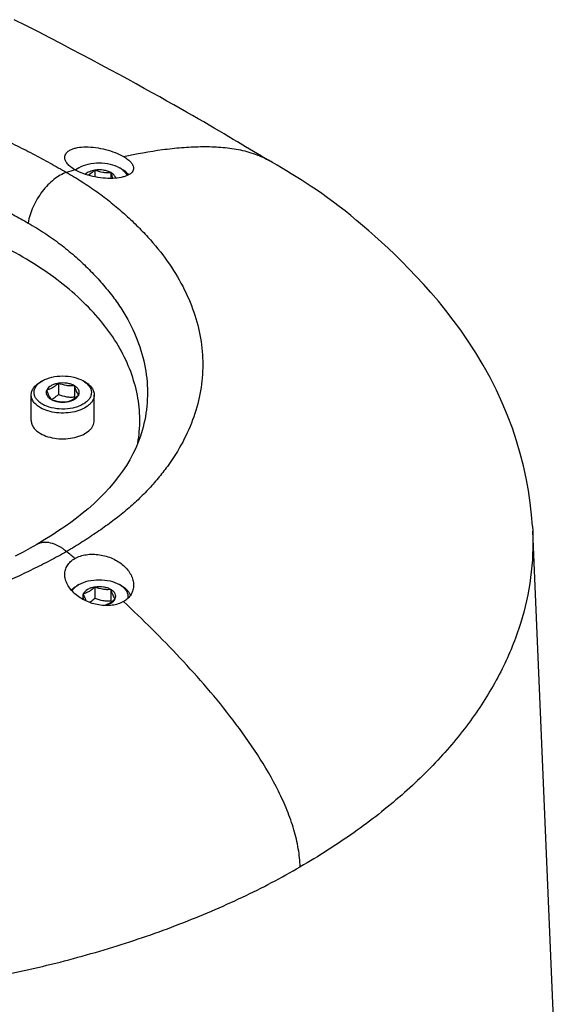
# Model space of a CAD drawing. Header units: millimetres. Extents: x 16 to 3344, y 34 to 2360.
# Tile 119 of 127: x 3025 to 3072, y 1861 to 1947. Entities that reach past the tile are written whole.
import ezdxf

# ---------------------------------------------------------------- set-up
doc = ezdxf.new("R2010")
doc.units = ezdxf.units.MM
doc.header["$LTSCALE"] = 185.02
doc.layers.add('DEFAULT_VBL19', color=7, linetype='CONTINUOUS')
doc.layers.add('TOP_ASM_PBL22', color=7, linetype='CONTINUOUS')

# ---------------------------------------------------------------- blocks, each defined once
blk = doc.blocks.new('TOP_ASM_PBL22', base_point=(2937.72, 1962.281))
at = {"layer": 'TOP_ASM_PBL22', "color": 7}
for p, q in [((3030.616, 1934.094), (3030.44, 1933.992)), ((3032.011, 1933.878), (3032.011, 1933.298)), ((3033.405, 1933.662), (3033.405, 1933.163)), ((3034.329, 1933.992), (3034.152, 1934.094)), ((3027.435, 1915.519), (3027.258, 1915.417)), ((3031.147, 1915.417), (3030.97, 1915.519)), ((3028.829, 1915.303), (3028.829, 1914.333)), ((3030.223, 1915.087), (3030.223, 1914.117)), ((3026.452, 1912.048), (3026.452, 1914.294)), ((3031.952, 1912.048), (3031.952, 1914.294)), ((3070.152, 1902.862), (3070.175, 1902.421)), ((3072.147, 1856.317), (3070.175, 1902.421)), ((3026.942, 1901.252), (3026.941, 1901.251)), ((3030.617, 1897.76), (3030.44, 1897.658)), ((3032.011, 1897.544), (3032.011, 1896.574)), ((3034.329, 1897.658), (3034.152, 1897.76)), ((3033.405, 1897.329), (3033.405, 1896.358))]:
    blk.add_line(p, q, dxfattribs=at)
for points in [[(3045.133, 1935.922), (3044.427, 1936.348), (3044.067, 1936.564), (3043.687, 1936.792), (3043.284, 1937.031), (3042.859, 1937.282), (3042.415, 1937.542), (3041.958, 1937.809), (3041.49, 1938.081), (3041.009, 1938.358), (3040.512, 1938.643), (3039.995, 1938.938), (3039.453, 1939.246), (3038.884, 1939.569), (3038.284, 1939.906), (3037.655, 1940.259), (3036.996, 1940.627), (3036.311, 1941.007), (3035.601, 1941.398), (3034.868, 1941.8), (3034.112, 1942.212), (3033.331, 1942.635), (3032.525, 1943.069), (3031.693, 1943.513), (3030.834, 1943.969), (3029.946, 1944.437), (3029.026, 1944.918), (3028.071, 1945.413), (3027.079, 1945.924), (3026.048, 1946.45), (3024.973, 1946.993)], [(3047.138, 1934.744), (3046.529, 1935.096), (3046.192, 1935.293), (3045.843, 1935.498), (3045.489, 1935.709), (3045.133, 1935.922)], [(3070.152, 1902.862), (3070.076, 1903.842), (3069.96, 1904.888), (3069.806, 1905.948), (3069.611, 1907.02), (3069.375, 1908.102), (3069.096, 1909.192), (3068.772, 1910.288), (3068.402, 1911.388), (3067.987, 1912.49), (3067.525, 1913.592), (3067.015, 1914.694), (3066.455, 1915.796), (3065.851, 1916.889), (3065.215, 1917.949), (3064.56, 1918.963), (3063.898, 1919.922), (3063.243, 1920.815), (3062.595, 1921.652), (3061.95, 1922.446), (3061.304, 1923.205), (3060.661, 1923.93), (3060.022, 1924.623), (3059.389, 1925.285), (3058.765, 1925.915), (3058.155, 1926.514), (3057.561, 1927.079), (3056.985, 1927.614), (3056.425, 1928.12), (3055.878, 1928.603), (3055.345, 1929.062), (3054.824, 1929.501), (3054.314, 1929.92), (3053.813, 1930.322), (3053.312, 1930.713), (3052.807, 1931.097), (3052.297, 1931.473), (3051.797, 1931.832), (3051.321, 1932.162), (3050.867, 1932.468), (3050.428, 1932.756), (3049.994, 1933.034), (3049.559, 1933.306), (3049.128, 1933.57), (3048.703, 1933.826), (3048.288, 1934.073), (3047.886, 1934.309), (3047.501, 1934.533), (3047.147, 1934.739)], [(3036.134, 1911.197), (3035.982, 1910.703), (3035.79, 1910.175), (3035.57, 1909.657), (3035.323, 1909.147), (3035.05, 1908.645), (3034.751, 1908.148), (3034.426, 1907.656), (3034.073, 1907.169), (3033.693, 1906.685), (3033.284, 1906.203), (3032.847, 1905.726), (3032.384, 1905.255), (3031.901, 1904.798), (3031.406, 1904.36), (3030.906, 1903.945), (3030.408, 1903.554), (3029.908, 1903.183), (3029.401, 1902.822), (3028.868, 1902.458), (3028.293, 1902.079), (3027.656, 1901.677), (3026.942, 1901.252)], [(3026.941, 1901.251), (3026.378, 1900.934), (3025.748, 1900.596), (3025.056, 1900.241)]]:
    blk.add_lwpolyline(points, dxfattribs=at)
for centre, radius, start, end in [((3048.663, 1875.468), 61.276, 107.47492, 108.18794), ((3031.645, 1931.899), 2.415, 119.93859, 124.06267), ((3027.338, 1915.644), 1.96, 296.74931, 300.01957), ((3037.836, 1916.598), 8.007, 198.04959, 198.87376), ((2956.032, 1811.658), 115.413, 49.97057, 50.43961), ((3041.018, 1898.839), 8.007, 198.04959, 198.87376)]:
    blk.add_arc(centre, radius, start, end, dxfattribs=at)
for points, knots in [([(2972.305, 1936.29), (2973.261, 1936.842), (2975.27, 1937.865), (2978.468, 1939.147), (2981.88, 1940.208), (2986.729, 1941.338), (2991.798, 1941.987), (2996.981, 1942.181), (3002.256, 1942.07), (3007.512, 1941.494), (3012.651, 1940.454), (3015.777, 1939.622), (3018.21, 1938.855), (3019.984, 1938.235), (3021.712, 1937.572), (3023.392, 1936.868), (3025.016, 1936.115), (3026.578, 1935.319), (3028.079, 1934.504), (3029.06, 1933.958), (3029.537, 1933.682)], [0, 0, 0, 0, 0.055457, 0.113171, 0.173072, 0.234948, 0.363339, 0.429197, 0.495614, 0.628517, 0.694316, 0.759134, 0.791049, 0.822558, 0.853606, 0.884134, 0.914117, 0.943565, 0.972301, 1, 1, 1, 1]), ([(2975.157, 1932.098), (2976.011, 1932.591), (2977.811, 1933.501), (2980.677, 1934.634), (2983.734, 1935.565), (2988.076, 1936.547), (2992.612, 1937.096), (2997.246, 1937.234), (3000.783, 1937.127), (3004.314, 1936.804), (3007.805, 1936.264), (3011.222, 1935.515), (3013.997, 1934.727), (3016.153, 1934.008), (3017.724, 1933.431), (3019.254, 1932.816), (3020.74, 1932.168), (3022.177, 1931.479), (3023.557, 1930.749), (3024.672, 1930.126), (3025.543, 1929.636), (3025.971, 1929.394), (3026.182, 1929.272)], [0, 0, 0, 0, 0.055532, 0.113336, 0.173325, 0.235284, 0.363834, 0.429771, 0.496269, 0.562919, 0.62932, 0.695074, 0.759782, 0.791619, 0.823042, 0.853999, 0.884442, 0.914359, 0.943709, 0.972323, 0.986281, 1, 1, 1, 1]), ([(3029.384, 1934.987), (3029.384, 1935.053), (3029.407, 1935.188), (3029.511, 1935.374), (3029.677, 1935.535), (3029.898, 1935.669), (3030.17, 1935.776), (3030.611, 1935.883), (3031.253, 1935.93), (3032.081, 1935.866), (3032.941, 1935.693), (3033.762, 1935.43), (3034.274, 1935.194), (3034.506, 1935.061)], [0, 0, 0, 0, 0.034958, 0.071045, 0.110819, 0.155913, 0.207075, 0.264412, 0.3959, 0.544966, 0.703005, 0.858879, 1, 1, 1, 1]), ([(3034.506, 1935.061), (3035.629, 1935.31), (3037.314, 1935.616), (3039.556, 1935.864), (3041.19, 1935.949), (3042.782, 1935.918), (3044.323, 1935.742), (3045.794, 1935.387), (3046.713, 1934.99), (3047.138, 1934.744)], [0, 0, 0, 0, 0.267921, 0.398217, 0.525182, 0.648649, 0.768721, 0.885653, 1, 1, 1, 1]), ([(3030.263, 1933.916), (3030.132, 1933.991), (3029.898, 1934.146), (3029.614, 1934.413), (3029.432, 1934.693), (3029.384, 1934.894), (3029.384, 1934.987)], [0, 0, 0, 0, 0.313621, 0.582316, 0.807721, 1, 1, 1, 1]), ([(3030.616, 1934.094), (3030.867, 1934.239), (3031.451, 1934.45), (3032.384, 1934.551), (3033.317, 1934.45), (3033.901, 1934.239), (3034.152, 1934.094)], [0, 0, 0, 0, 0.237217, 0.499998, 0.762781, 1, 1, 1, 1]), ([(3034.506, 1935.061), (3034.636, 1934.986), (3034.869, 1934.834), (3035.152, 1934.578), (3035.335, 1934.318), (3035.384, 1934.13), (3035.384, 1934.045)], [0, 0, 0, 0, 0.323585, 0.595776, 0.817259, 1, 1, 1, 1]), ([(3029.537, 1933.682), (3029.347, 1933.62), (3028.962, 1933.444), (3028.416, 1933.072), (3027.89, 1932.593), (3027.235, 1931.825), (3026.585, 1930.731), (3026.267, 1929.759), (3026.182, 1929.272)], [0, 0, 0, 0, 0.103949, 0.218704, 0.342739, 0.473584, 0.74272, 1, 1, 1, 1]), ([(3029.537, 1933.682), (3029.999, 1933.415), (3030.905, 1932.872), (3032.207, 1931.995), (3033.428, 1931.06), (3034.573, 1930.087), (3035.638, 1929.088), (3036.93, 1927.747), (3038.341, 1926.013), (3039.697, 1923.818), (3040.679, 1921.559), (3041.274, 1919.256), (3041.474, 1916.936), (3041.276, 1914.623), (3040.681, 1912.344), (3039.699, 1910.123), (3038.583, 1908.361), (3037.519, 1907.002), (3036.623, 1905.995), (3035.642, 1905.02), (3034.574, 1904.084), (3033.425, 1903.183), (3032.195, 1902.313), (3030.899, 1901.454), (3030, 1900.904), (3029.537, 1900.636)], [0, 0, 0, 0, 0.037584, 0.074377, 0.110534, 0.14584, 0.180138, 0.213368, 0.276937, 0.337149, 0.394534, 0.449818, 0.503899, 0.557785, 0.612509, 0.669028, 0.728151, 0.758905, 0.79052, 0.822986, 0.856281, 0.890497, 0.92579, 0.962345, 1, 1, 1, 1]), ([(3035.384, 1934.045), (3035.384, 1933.985), (3035.361, 1933.861), (3035.258, 1933.692), (3035.095, 1933.545), (3034.877, 1933.421), (3034.61, 1933.318), (3034.17, 1933.208), (3033.53, 1933.146), (3032.698, 1933.179), (3031.831, 1933.317), (3031.005, 1933.554), (3030.493, 1933.783), (3030.263, 1933.916)], [0, 0, 0, 0, 0.032077, 0.065805, 0.103994, 0.148253, 0.199215, 0.256867, 0.390113, 0.541534, 0.701398, 0.858105, 1, 1, 1, 1]), ([(3030.318, 1933.885), (3030.328, 1933.894), (3030.369, 1933.928), (3030.412, 1933.96), (3030.445, 1933.984)], [0, 0, 0, 0, 0.245565, 1, 1, 1, 1]), ([(3030.445, 1933.984), (3030.458, 1933.994), (3030.514, 1934.032), (3030.572, 1934.068), (3030.616, 1934.094)], [0, 0, 0, 0, 0.244988, 1, 1, 1, 1]), ([(3032.011, 1933.878), (3031.846, 1933.853), (3031.545, 1933.774), (3031.271, 1933.616), (3031.166, 1933.52)], [0, 0, 0, 0, 0.538238, 1, 1, 1, 1]), ([(3032.011, 1933.878), (3031.963, 1933.834), (3031.777, 1933.671), (3031.573, 1933.526), (3031.41, 1933.443)], [0, 0, 0, 0, 0.263287, 1, 1, 1, 1]), ([(3033.405, 1933.662), (3033.31, 1933.717), (3033.099, 1933.808), (3032.633, 1933.916), (3032.257, 1933.916), (3032.011, 1933.878)], [0, 0, 0, 0, 0.228315, 0.478261, 1, 1, 1, 1]), ([(3033.405, 1933.662), (3033.29, 1933.652), (3033.057, 1933.642), (3032.583, 1933.681), (3032.235, 1933.788), (3032.011, 1933.878)], [0, 0, 0, 0, 0.242378, 0.490754, 1, 1, 1, 1]), ([(3033.816, 1933.18), (3033.794, 1933.276), (3033.683, 1933.472), (3033.507, 1933.604), (3033.405, 1933.662)], [0, 0, 0, 0, 0.454755, 1, 1, 1, 1]), ([(3033.593, 1933.167), (3033.576, 1933.202), (3033.505, 1933.365), (3033.447, 1933.532), (3033.405, 1933.662)], [0, 0, 0, 0, 0.223702, 1, 1, 1, 1]), ([(3034.152, 1934.094), (3034.167, 1934.085), (3034.226, 1934.05), (3034.282, 1934.013), (3034.324, 1933.984)], [0, 0, 0, 0, 0.255046, 1, 1, 1, 1]), ([(3034.324, 1933.984), (3034.435, 1933.905), (3034.631, 1933.734), (3034.773, 1933.514), (3034.818, 1933.402)], [0, 0, 0, 0, 0.531748, 1, 1, 1, 1]), ([(3034.329, 1933.992), (3034.393, 1933.955), (3034.621, 1933.81), (3034.825, 1933.621), (3034.937, 1933.459)], [0, 0, 0, 0, 0.272425, 1, 1, 1, 1]), ([(3035.751, 1910.074), (3035.868, 1910.763), (3035.981, 1912.166), (3035.768, 1914.28), (3035.174, 1916.367), (3034.21, 1918.401), (3032.888, 1920.361), (3031.226, 1922.227), (3029.242, 1923.981), (3026.957, 1925.605), (3024.396, 1927.083), (3021.586, 1928.401), (3018.556, 1929.544), (3014.21, 1930.836), (3008.441, 1931.929), (3003.705, 1932.239), (3001.302, 1932.254)], [0, 0, 0, 0, 0.045876, 0.091805, 0.138747, 0.18756, 0.238932, 0.293356, 0.351127, 0.412361, 0.477017, 0.544927, 0.615816, 0.689321, 0.842321, 1, 1, 1, 1]), ([(3026.182, 1929.272), (3026.671, 1928.989), (3027.393, 1928.555), (3028.318, 1927.928), (3028.979, 1927.44), (3029.614, 1926.935), (3030.421, 1926.251), (3031.367, 1925.375), (3032.412, 1924.29), (3033.348, 1923.177), (3034.171, 1922.037), (3035.1, 1920.506), (3035.983, 1918.532), (3036.566, 1916.074), (3036.641, 1913.599), (3036.354, 1911.983), (3036.134, 1911.197)], [0, 0, 0, 0, 0.076304, 0.113712, 0.150723, 0.187274, 0.223288, 0.29351, 0.361193, 0.426508, 0.489684, 0.550878, 0.668019, 0.780095, 0.889763, 1, 1, 1, 1]), ([(3027.263, 1915.409), (3027.277, 1915.418), (3027.332, 1915.457), (3027.39, 1915.493), (3027.435, 1915.519)], [0, 0, 0, 0, 0.244988, 1, 1, 1, 1]), ([(3027.435, 1915.519), (3027.686, 1915.663), (3028.269, 1915.875), (3029.202, 1915.976), (3030.136, 1915.875), (3030.719, 1915.663), (3030.97, 1915.519)], [0, 0, 0, 0, 0.237217, 0.499998, 0.762781, 1, 1, 1, 1]), ([(3030.97, 1915.519), (3030.985, 1915.51), (3031.044, 1915.475), (3031.101, 1915.438), (3031.142, 1915.409)], [0, 0, 0, 0, 0.255046, 1, 1, 1, 1]), ([(3026.452, 1914.294), (3026.452, 1914.399), (3026.491, 1914.617), (3026.657, 1914.921), (3026.918, 1915.196), (3027.137, 1915.347), (3027.258, 1915.417)], [0, 0, 0, 0, 0.217772, 0.450951, 0.710201, 1, 1, 1, 1]), ([(3027.435, 1913.477), (3027.332, 1913.537), (3027.144, 1913.665), (3026.915, 1913.896), (3026.761, 1914.15), (3026.691, 1914.421), (3026.711, 1914.696), (3026.819, 1914.961), (3027.007, 1915.205), (3027.171, 1915.344), (3027.263, 1915.409)], [0, 0, 0, 0, 0.147321, 0.280118, 0.400113, 0.511587, 0.621042, 0.735586, 0.860862, 1, 1, 1, 1]), ([(3031.142, 1915.409), (3031.236, 1915.342), (3031.406, 1915.198), (3031.596, 1914.944), (3031.701, 1914.668), (3031.71, 1914.382), (3031.623, 1914.103), (3031.448, 1913.844), (3031.194, 1913.611), (3030.871, 1913.412), (3030.49, 1913.251), (3029.913, 1913.092), (3029.139, 1913.022), (3028.239, 1913.13), (3027.677, 1913.338), (3027.435, 1913.477)], [0, 0, 0, 0, 0.057144, 0.108417, 0.155259, 0.200239, 0.246502, 0.296788, 0.352763, 0.414952, 0.482973, 0.555797, 0.709472, 0.862153, 1, 1, 1, 1]), ([(3027.808, 1914.714), (3027.777, 1914.647), (3027.741, 1914.498), (3027.797, 1914.267), (3027.953, 1914.062), (3028.099, 1913.957), (3028.182, 1913.909)], [0, 0, 0, 0, 0.226459, 0.452919, 0.706139, 1, 1, 1, 1]), ([(3028.829, 1915.303), (3028.711, 1915.285), (3028.487, 1915.232), (3028.116, 1915.074), (3027.882, 1914.873), (3027.808, 1914.714)], [0, 0, 0, 0, 0.295032, 0.564531, 1, 1, 1, 1]), ([(3028.829, 1915.303), (3028.748, 1915.229), (3028.585, 1915.09), (3028.329, 1914.915), (3028.07, 1914.789), (3027.894, 1914.735), (3027.808, 1914.714)], [0, 0, 0, 0, 0.276817, 0.53769, 0.777992, 1, 1, 1, 1]), ([(3027.808, 1914.714), (3027.837, 1914.625), (3027.894, 1914.458), (3028.005, 1914.183), (3028.106, 1914.003), (3028.182, 1913.909)], [0, 0, 0, 0, 0.315642, 0.592564, 1, 1, 1, 1]), ([(3030.223, 1915.087), (3030.129, 1915.142), (3029.917, 1915.233), (3029.451, 1915.341), (3029.075, 1915.341), (3028.829, 1915.303)], [0, 0, 0, 0, 0.228315, 0.478261, 1, 1, 1, 1]), ([(3030.223, 1915.087), (3030.108, 1915.077), (3029.875, 1915.067), (3029.401, 1915.106), (3029.053, 1915.213), (3028.829, 1915.303)], [0, 0, 0, 0, 0.242378, 0.490754, 1, 1, 1, 1]), ([(3030.597, 1914.282), (3030.628, 1914.349), (3030.664, 1914.498), (3030.607, 1914.729), (3030.452, 1914.934), (3030.306, 1915.039), (3030.223, 1915.087)], [0, 0, 0, 0, 0.226459, 0.452919, 0.706139, 1, 1, 1, 1]), ([(3030.597, 1914.282), (3030.521, 1914.377), (3030.42, 1914.556), (3030.309, 1914.831), (3030.252, 1914.998), (3030.223, 1915.087)], [0, 0, 0, 0, 0.407436, 0.684358, 1, 1, 1, 1]), ([(3031.147, 1915.417), (3031.268, 1915.347), (3031.487, 1915.196), (3031.748, 1914.921), (3031.914, 1914.617), (3031.952, 1914.399), (3031.952, 1914.294)], [0, 0, 0, 0, 0.289801, 0.549051, 0.782229, 1, 1, 1, 1]), ([(3027.258, 1913.171), (3027.137, 1913.241), (3026.918, 1913.392), (3026.657, 1913.667), (3026.491, 1913.971), (3026.452, 1914.189), (3026.452, 1914.294)], [0, 0, 0, 0, 0.289801, 0.549051, 0.782229, 1, 1, 1, 1]), ([(3031.952, 1914.294), (3031.952, 1914.216), (3031.931, 1914.055), (3031.839, 1913.823), (3031.69, 1913.604), (3031.409, 1913.322), (3030.93, 1913.03), (3030.241, 1912.8), (3029.468, 1912.691), (3028.673, 1912.713), (3027.922, 1912.864), (3027.461, 1913.054), (3027.258, 1913.171)], [0, 0, 0, 0, 0.04286, 0.087489, 0.135322, 0.187287, 0.304552, 0.438223, 0.58257, 0.729726, 0.87132, 1, 1, 1, 1]), ([(3028.182, 1913.909), (3028.406, 1913.819), (3028.754, 1913.712), (3029.228, 1913.673), (3029.461, 1913.683), (3029.576, 1913.693)], [0, 0, 0, 0, 0.509246, 0.757622, 1, 1, 1, 1]), ([(3028.182, 1913.909), (3028.276, 1913.854), (3028.488, 1913.763), (3028.954, 1913.655), (3029.33, 1913.655), (3029.576, 1913.693)], [0, 0, 0, 0, 0.228315, 0.478261, 1, 1, 1, 1]), ([(3028.318, 1913.947), (3028.363, 1913.972), (3028.543, 1914.086), (3028.709, 1914.223), (3028.829, 1914.333)], [0, 0, 0, 0, 0.238304, 1, 1, 1, 1]), ([(3028.829, 1914.333), (3029.053, 1914.243), (3029.401, 1914.135), (3029.875, 1914.096), (3030.108, 1914.107), (3030.223, 1914.117)], [0, 0, 0, 0, 0.509246, 0.757622, 1, 1, 1, 1]), ([(3029.576, 1913.693), (3029.662, 1913.714), (3029.838, 1913.768), (3030.097, 1913.894), (3030.353, 1914.069), (3030.515, 1914.208), (3030.597, 1914.282)], [0, 0, 0, 0, 0.222008, 0.46231, 0.723183, 1, 1, 1, 1]), ([(3029.576, 1913.693), (3029.694, 1913.711), (3029.918, 1913.764), (3030.288, 1913.922), (3030.522, 1914.123), (3030.597, 1914.282)], [0, 0, 0, 0, 0.295032, 0.564531, 1, 1, 1, 1]), ([(3026.452, 1912.048), (3026.452, 1911.944), (3026.491, 1911.725), (3026.657, 1911.421), (3026.918, 1911.146), (3027.137, 1910.996), (3027.258, 1910.926)], [0, 0, 0, 0, 0.217771, 0.450949, 0.710199, 1, 1, 1, 1]), ([(3027.258, 1910.926), (3027.461, 1910.808), (3027.922, 1910.618), (3028.673, 1910.468), (3029.468, 1910.446), (3030.241, 1910.554), (3030.93, 1910.785), (3031.409, 1911.076), (3031.69, 1911.358), (3031.839, 1911.578), (3031.931, 1911.81), (3031.952, 1911.97), (3031.952, 1912.048)], [0, 0, 0, 0, 0.12868, 0.270274, 0.41743, 0.561777, 0.695449, 0.812714, 0.864678, 0.912511, 0.95714, 1, 1, 1, 1]), ([(3070.175, 1902.421), (3070.232, 1901.072), (3070.109, 1898.337), (3069.2, 1894.279), (3067.585, 1890.305), (3065.692, 1887.14), (3063.867, 1884.691), (3061.772, 1882.231), (3058.743, 1879.282), (3054.576, 1876.026), (3051.516, 1874.081), (3049.905, 1873.151)], [0, 0, 0, 0, 0.108278, 0.218211, 0.331829, 0.450841, 0.512816, 0.576582, 0.709773, 0.850892, 1, 1, 1, 1]), ([(3029.537, 1900.636), (3029.32, 1900.816), (3028.88, 1901.121), (3028.184, 1901.407), (3027.611, 1901.462), (3027.206, 1901.379), (3027.025, 1901.3), (3026.942, 1901.252)], [0, 0, 0, 0, 0.299821, 0.563529, 0.79242, 0.897747, 1, 1, 1, 1]), ([(3029.537, 1900.636), (3029.064, 1900.363), (3028.089, 1899.834), (3026.583, 1899.077), (3025.022, 1898.337), (3023.401, 1897.639), (3021.724, 1896.992), (3019.995, 1896.405), (3018.221, 1895.871), (3015.786, 1895.226), (3012.654, 1894.557), (3007.497, 1893.786), (3000.918, 1893.402), (2994.34, 1893.786), (2989.183, 1894.557), (2986.051, 1895.226), (2983.616, 1895.871), (2981.841, 1896.404), (2980.112, 1896.992), (2978.436, 1897.639), (2976.815, 1898.337), (2975.254, 1899.077), (2973.748, 1899.834), (2972.773, 1900.363), (2972.299, 1900.636)], [0, 0, 0, 0, 0.027523, 0.05578, 0.084797, 0.114426, 0.144576, 0.175196, 0.206274, 0.237788, 0.30194, 0.367297, 0.499999, 0.632701, 0.698059, 0.762211, 0.793724, 0.824803, 0.855424, 0.885573, 0.915203, 0.944219, 0.972477, 1, 1, 1, 1]), ([(3029.384, 1898.633), (3029.384, 1898.771), (3029.422, 1899.05), (3029.598, 1899.439), (3029.883, 1899.777), (3030.129, 1899.954), (3030.263, 1900.032)], [0, 0, 0, 0, 0.239653, 0.480103, 0.731128, 1, 1, 1, 1]), ([(3030.263, 1900.032), (3030.565, 1900.206), (3031.094, 1900.371), (3031.828, 1900.421), (3032.611, 1900.359), (3033.555, 1900.08), (3034.222, 1899.661), (3034.506, 1899.41)], [0, 0, 0, 0, 0.230527, 0.356526, 0.486701, 0.749138, 1, 1, 1, 1]), ([(3034.506, 1899.41), (3034.64, 1899.291), (3034.883, 1899.04), (3035.165, 1898.616), (3035.342, 1898.17), (3035.384, 1897.861), (3035.384, 1897.712)], [0, 0, 0, 0, 0.273405, 0.530474, 0.771669, 1, 1, 1, 1]), ([(3030.263, 1896.961), (3030.13, 1897.079), (3029.887, 1897.328), (3029.606, 1897.746), (3029.428, 1898.184), (3029.384, 1898.487), (3029.384, 1898.633)], [0, 0, 0, 0, 0.275623, 0.533618, 0.774059, 1, 1, 1, 1]), ([(3029.952, 1897.275), (3029.984, 1897.311), (3030.131, 1897.458), (3030.303, 1897.579), (3030.44, 1897.658)], [0, 0, 0, 0, 0.234699, 1, 1, 1, 1]), ([(3030.017, 1897.202), (3030.041, 1897.244), (3030.158, 1897.416), (3030.315, 1897.558), (3030.445, 1897.65)], [0, 0, 0, 0, 0.232052, 1, 1, 1, 1]), ([(3030.445, 1897.65), (3030.459, 1897.66), (3030.515, 1897.699), (3030.572, 1897.734), (3030.617, 1897.76)], [0, 0, 0, 0, 0.244988, 1, 1, 1, 1]), ([(3030.617, 1897.76), (3030.868, 1897.905), (3031.451, 1898.116), (3032.384, 1898.218), (3033.318, 1898.116), (3033.901, 1897.905), (3034.152, 1897.76)], [0, 0, 0, 0, 0.237217, 0.499998, 0.762781, 1, 1, 1, 1]), ([(3032.011, 1897.544), (3031.893, 1897.526), (3031.669, 1897.473), (3031.298, 1897.316), (3031.064, 1897.115), (3030.99, 1896.955)], [0, 0, 0, 0, 0.295032, 0.564531, 1, 1, 1, 1]), ([(3032.011, 1897.544), (3031.93, 1897.47), (3031.767, 1897.331), (3031.511, 1897.156), (3031.252, 1897.03), (3031.076, 1896.976), (3030.99, 1896.955)], [0, 0, 0, 0, 0.276817, 0.53769, 0.777992, 1, 1, 1, 1]), ([(3033.405, 1897.329), (3033.311, 1897.383), (3033.099, 1897.474), (3032.633, 1897.583), (3032.257, 1897.582), (3032.011, 1897.544)], [0, 0, 0, 0, 0.228315, 0.478261, 1, 1, 1, 1]), ([(3033.405, 1897.329), (3033.291, 1897.318), (3033.057, 1897.308), (3032.583, 1897.347), (3032.235, 1897.455), (3032.011, 1897.544)], [0, 0, 0, 0, 0.242378, 0.490754, 1, 1, 1, 1]), ([(3034.152, 1897.76), (3034.167, 1897.751), (3034.226, 1897.717), (3034.283, 1897.679), (3034.324, 1897.65)], [0, 0, 0, 0, 0.255046, 1, 1, 1, 1]), ([(3034.324, 1897.65), (3034.426, 1897.578), (3034.607, 1897.422), (3034.804, 1897.142), (3034.897, 1896.838), (3034.883, 1896.633), (3034.86, 1896.537)], [0, 0, 0, 0, 0.286236, 0.540905, 0.773409, 1, 1, 1, 1]), ([(3034.329, 1897.658), (3034.425, 1897.603), (3034.602, 1897.485), (3034.828, 1897.277), (3034.997, 1897.051), (3035.071, 1896.886), (3035.095, 1896.803)], [0, 0, 0, 0, 0.282786, 0.542229, 0.77986, 1, 1, 1, 1]), ([(3035.384, 1897.712), (3035.384, 1897.57), (3035.347, 1897.284), (3035.173, 1896.884), (3034.888, 1896.536), (3034.641, 1896.356), (3034.506, 1896.278)], [0, 0, 0, 0, 0.241755, 0.483755, 0.734294, 1, 1, 1, 1]), ([(3034.506, 1896.278), (3034.205, 1896.104), (3033.673, 1895.946), (3032.939, 1895.912), (3032.156, 1895.991), (3031.215, 1896.286), (3030.548, 1896.709), (3030.263, 1896.961)], [0, 0, 0, 0, 0.229828, 0.355469, 0.485513, 0.74843, 1, 1, 1, 1]), ([(3030.99, 1896.955), (3030.971, 1896.913), (3030.942, 1896.825), (3030.938, 1896.687), (3030.972, 1896.55), (3031.019, 1896.466), (3031.047, 1896.427)], [0, 0, 0, 0, 0.249357, 0.4911, 0.737573, 1, 1, 1, 1]), ([(3030.99, 1896.955), (3031.029, 1896.837), (3031.103, 1896.623), (3031.195, 1896.417), (3031.245, 1896.329)], [0, 0, 0, 0, 0.552575, 1, 1, 1, 1]), ([(3031.534, 1896.208), (3031.575, 1896.233), (3031.744, 1896.342), (3031.898, 1896.471), (3032.011, 1896.574)], [0, 0, 0, 0, 0.239401, 1, 1, 1, 1]), ([(3032.011, 1896.574), (3032.235, 1896.485), (3032.583, 1896.377), (3033.057, 1896.338), (3033.291, 1896.348), (3033.405, 1896.358)], [0, 0, 0, 0, 0.509246, 0.757622, 1, 1, 1, 1]), ([(3033.779, 1896.524), (3033.81, 1896.591), (3033.846, 1896.74), (3033.789, 1896.971), (3033.634, 1897.175), (3033.488, 1897.281), (3033.405, 1897.329)], [0, 0, 0, 0, 0.226459, 0.452919, 0.706139, 1, 1, 1, 1]), ([(3033.779, 1896.524), (3033.703, 1896.618), (3033.602, 1896.798), (3033.491, 1897.073), (3033.434, 1897.24), (3033.405, 1897.329)], [0, 0, 0, 0, 0.407436, 0.684358, 1, 1, 1, 1]), ([(3032.761, 1895.935), (3032.846, 1895.956), (3033.022, 1896.011), (3033.281, 1896.137), (3033.536, 1896.311), (3033.698, 1896.45), (3033.779, 1896.524)], [0, 0, 0, 0, 0.222074, 0.462429, 0.72328, 1, 1, 1, 1]), ([(3032.762, 1895.935), (3032.88, 1895.954), (3033.103, 1896.006), (3033.472, 1896.164), (3033.705, 1896.365), (3033.779, 1896.524)], [0, 0, 0, 0, 0.295003, 0.564444, 1, 1, 1, 1]), ([(3049.905, 1873.151), (3049.889, 1873.681), (3049.769, 1874.776), (3049.378, 1876.426), (3048.784, 1878.099), (3047.776, 1880.318), (3046.227, 1882.969), (3044.104, 1885.946), (3041.825, 1888.741), (3039.45, 1891.381), (3037.011, 1893.888), (3035.345, 1895.495), (3034.506, 1896.278)], [0, 0, 0, 0, 0.056035, 0.116135, 0.179012, 0.243543, 0.373754, 0.503078, 0.630045, 0.755115, 0.878638, 1, 1, 1, 1]), ([(2951.932, 1873.151), (2953.573, 1872.204), (2957.014, 1870.411), (2962.476, 1868.082), (2968.304, 1866.073), (2974.445, 1864.403), (2980.839, 1863.086), (2989.664, 1861.814), (3000.918, 1861.183), (3012.172, 1861.815), (3020.998, 1863.086), (3027.392, 1864.403), (3033.532, 1866.073), (3039.361, 1868.083), (3044.822, 1870.411), (3048.264, 1872.204), (3049.905, 1873.151)], [0, 0, 0, 0, 0.055845, 0.114191, 0.174802, 0.237376, 0.301583, 0.367033, 0.5, 0.632969, 0.698419, 0.762623, 0.825198, 0.885809, 0.944156, 1, 1, 1, 1])]:
    blk.add_open_spline(points, degree=3, knots=knots, dxfattribs=at)
blk = doc.blocks.new('DEFAULT_VBL19', base_point=(3033.769, 1856.707))
at = {"layer": 'TOP_ASM_PBL22'}
blk.add_blockref('TOP_ASM_PBL22', (2937.72, 1962.281), dxfattribs=at)

msp = doc.modelspace()

# ---------------------------------------------------------------- block references
at = {"layer": 'DEFAULT_VBL19'}
msp.add_blockref('DEFAULT_VBL19', (3033.769, 1856.707), dxfattribs=at)

doc.saveas('drawing.dxf')
